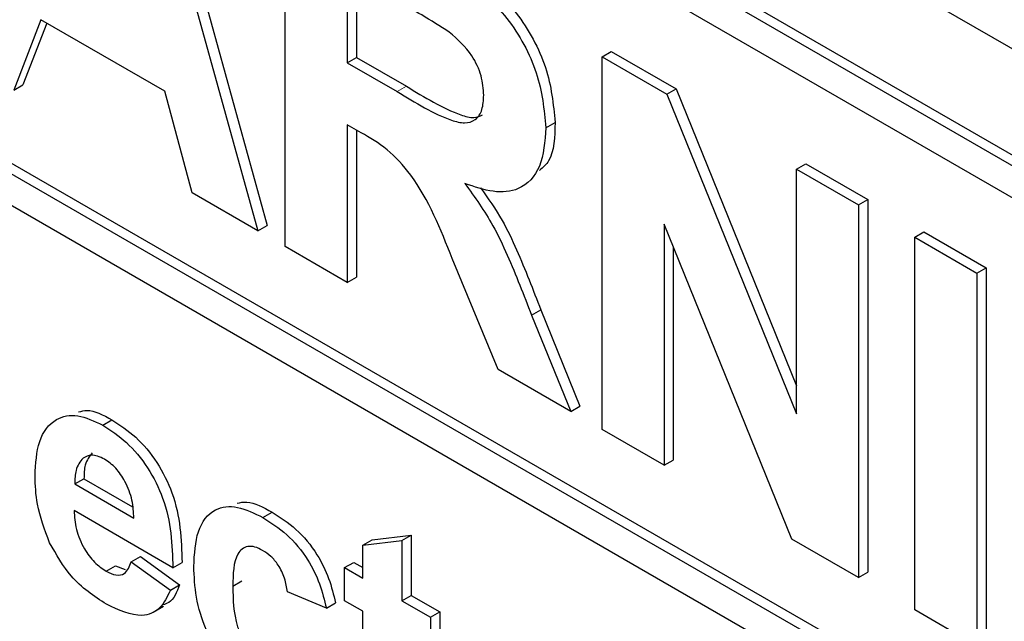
# Paper-space layout 'Blatt2' of a CAD drawing. Header units: millimetres. Extents: x 5 to 418, y 2 to 292.
# Tile 19 of 71: x 130.16 to 132.05, y 150.82 to 151.97. Entities that reach past the tile are written whole.
import ezdxf

# ---------------------------------------------------------------- set-up
doc = ezdxf.new("R2010")
doc.units = ezdxf.units.MM

psp = doc.layouts.new('Blatt2')

# ---------------------------------------------------------------- linework, layer by layer
at = {"color": 7, "linetype": 'Continuous', "lineweight": 25}
for p, q in [((125.2213, 155.8692), (134.1486, 150.7156)), ((134.0867, 150.5268), (125.2479, 155.6293)), ((134.1044, 150.537), (125.2655, 155.6395)), ((134.0867, 150.4655), (127.5106, 154.2618)), ((127.5106, 153.2005), (134.2104, 149.3327)), ((127.5283, 153.2107), (134.2104, 149.3531)), ((134.2104, 149.2715), (127.5106, 153.1392)), ((130.3829, 152.4199), (130.6179, 151.5698)), ((130.4006, 152.4302), (130.6356, 151.58)), ((130.67, 151.5398), (130.67, 152.2542)), ((130.789, 152.0665), (130.789, 151.8924)), ((130.8066, 152.0563), (130.8066, 151.9026)), ((130.2021, 151.9747), (130.1499, 151.84)), ((130.2133, 151.9683), (130.1676, 151.8502)), ((130.4396, 151.8377), (130.2021, 151.9747)), ((131.2773, 151.9037), (131.2949, 151.9139)), ((131.2949, 151.9139), (131.4193, 151.8421)), ((130.789, 151.8924), (130.8066, 151.9026)), ((130.789, 151.8924), (130.8848, 151.8371)), ((130.8066, 151.9026), (130.9024, 151.8473)), ((131.2773, 151.1892), (131.2773, 151.9037)), ((131.2773, 151.9037), (131.4016, 151.8319)), ((130.1499, 151.84), (130.1676, 151.8502)), ((130.4918, 151.6427), (130.4396, 151.8377)), ((131.4016, 151.8319), (131.4193, 151.8421)), ((131.4193, 151.8421), (131.6501, 151.2728)), ((131.4016, 151.8319), (131.6501, 151.219)), ((131.1697, 151.7678), (131.1874, 151.778)), ((130.8156, 151.758), (130.789, 151.7734)), ((130.789, 151.7734), (130.789, 151.4711)), ((130.8066, 151.7632), (130.8066, 151.4813)), ((131.6501, 151.6884), (131.6678, 151.6986)), ((131.6501, 151.6884), (131.7691, 151.6198)), ((131.6501, 151.219), (131.6501, 151.6884)), ((131.6678, 151.6986), (131.7867, 151.63)), ((130.6179, 151.5698), (130.4918, 151.6427)), ((131.7691, 151.6198), (131.7867, 151.63)), ((131.7867, 151.63), (131.7867, 150.9155)), ((131.7691, 151.6198), (131.7691, 150.9053)), ((130.6179, 151.5698), (130.6356, 151.58)), ((131.641, 150.9792), (131.3962, 151.5828)), ((131.3962, 151.5828), (131.3962, 151.1205)), ((131.8766, 151.5577), (131.8943, 151.5679)), ((131.8766, 150.8432), (131.8766, 151.5577)), ((131.8766, 151.5577), (131.9956, 151.489)), ((131.8943, 151.5679), (132.0133, 151.4992)), ((130.789, 151.4711), (130.67, 151.5398)), ((131.4139, 151.5392), (131.4139, 151.1307)), ((131.0782, 151.3041), (130.9902, 151.517)), ((131.9956, 151.489), (132.0133, 151.4992)), ((132.0133, 151.4992), (132.0133, 150.7847)), ((130.789, 151.4711), (130.8066, 151.4813)), ((131.9956, 151.489), (131.9956, 150.7745)), ((131.1423, 151.4085), (131.16, 151.4187)), ((131.1423, 151.4085), (131.2173, 151.2238)), ((131.16, 151.4187), (131.235, 151.234)), ((131.2173, 151.2238), (131.0782, 151.3041)), ((131.2173, 151.2238), (131.235, 151.234)), ((130.3205, 151.1977), (130.3382, 151.2079)), ((131.3962, 151.1205), (131.2773, 151.1892)), ((131.3962, 151.1205), (131.4139, 151.1307)), ((130.2669, 151.0847), (130.2846, 151.0949)), ((130.2669, 151.0847), (130.3803, 151.0192)), ((130.2846, 151.0949), (130.3778, 151.0411)), ((130.4551, 150.9242), (130.2656, 151.0336)), ((130.6275, 151.0205), (130.6452, 151.0307)), ((130.8367, 150.9777), (130.9115, 150.9863)), ((130.8938, 150.9761), (130.9115, 150.9863)), ((130.9115, 150.9863), (130.9115, 150.8711)), ((130.819, 150.9674), (130.8367, 150.9777)), ((130.819, 150.9674), (130.8938, 150.9761)), ((130.819, 150.9041), (130.819, 150.9674)), ((130.8938, 150.9761), (130.8938, 150.8609)), ((131.7691, 150.9053), (131.641, 150.9792)), ((130.3753, 150.9357), (130.393, 150.9459)), ((130.3753, 150.9357), (130.4501, 150.881)), ((130.393, 150.9459), (130.4678, 150.8913)), ((130.4551, 150.9242), (130.4727, 150.9344)), ((130.7841, 150.9243), (130.8018, 150.9345)), ((130.8018, 150.9345), (130.819, 150.9245)), ((130.3273, 150.9174), (130.345, 150.9276)), ((130.345, 150.9276), (130.3636, 150.9205)), ((130.7841, 150.8609), (130.7841, 150.9243)), ((130.7841, 150.9243), (130.819, 150.9041)), ((131.7691, 150.9053), (131.7867, 150.9155)), ((130.4501, 150.881), (130.4678, 150.8913)), ((130.5697, 150.8888), (130.5874, 150.899)), ((130.7492, 150.8465), (130.6745, 150.8782)), ((130.7492, 150.8465), (130.7669, 150.8567)), ((130.819, 150.8408), (130.7841, 150.8609)), ((130.8938, 150.8609), (130.9115, 150.8711)), ((130.8938, 150.8609), (130.9487, 150.8293)), ((130.9115, 150.8711), (130.9664, 150.8395)), ((130.4173, 150.8388), (130.4372, 150.8503)), ((130.819, 150.6954), (130.819, 150.8408)), ((130.9487, 150.8293), (130.9664, 150.8395)), ((130.9664, 150.8395), (130.9664, 150.7761)), ((131.9956, 150.7745), (131.8766, 150.8432)), ((130.9487, 150.8293), (130.9487, 150.7659))]:
    psp.add_line(p, q, dxfattribs=at)
at = {"color": 7, "linetype": 'Continuous', "lineweight": 18}
psp.add_line((130.8848, 151.8371), (130.9024, 151.8473), dxfattribs=at)
at = {"color": 7, "linetype": 'Continuous', "lineweight": 25}
for points, knots in [([(130.9296, 152.1043), (130.9577, 152.0876), (131.0137, 152.0543), (131.0854, 151.9958), (131.129, 151.9279), (131.1613, 151.8547), (131.1663, 151.8025), (131.1697, 151.7678)], [0, 0, 0, 0, 0.251138, 0.50054, 0.625742, 0.751056, 1, 1, 1, 1]), ([(130.9473, 152.1146), (130.9754, 152.0978), (131.0314, 152.0645), (131.103, 152.006), (131.1467, 151.9381), (131.1789, 151.8649), (131.184, 151.8127), (131.1874, 151.778)], [0, 0, 0, 0, 0.251138, 0.50054, 0.625742, 0.751056, 1, 1, 1, 1]), ([(130.9847, 151.9512), (130.967, 151.9623), (130.9355, 151.982), (130.904, 152.0001), (130.8901, 152.0081)], [0, 0, 0, 0, 0.559921, 1, 1, 1, 1]), ([(131.0507, 151.8302), (131.0499, 151.8423), (131.0482, 151.8666), (131.0256, 151.9149), (131.0002, 151.9374), (130.9847, 151.9512)], [0, 0, 0, 0, 0.281083, 0.561283, 1, 1, 1, 1]), ([(130.8848, 151.8371), (130.9198, 151.8155), (130.9636, 151.7886), (131.0146, 151.7748), (131.0358, 151.7814), (131.049, 151.8009), (131.0502, 151.8204), (131.0507, 151.8302)], [0, 0, 0, 0, 0.5009052, 0.6257203, 0.7503636, 0.8750209, 1, 1, 1, 1]), ([(130.9024, 151.8473), (130.9372, 151.8262), (130.9807, 151.7997), (131.0312, 151.7846), (131.0431, 151.7901), (131.0485, 151.7926)], [0, 0, 0, 0, 0.687724, 0.859091, 1, 1, 1, 1]), ([(131.1874, 151.778), (131.1866, 151.75), (131.1855, 151.71), (131.1641, 151.6915), (131.1578, 151.686)], [0, 0, 0, 0, 0.702183, 1, 1, 1, 1]), ([(131.1697, 151.7678), (131.1677, 151.7414), (131.1636, 151.6886), (131.1233, 151.6468), (131.0696, 151.6419), (131.0329, 151.6545), (131.0145, 151.6609)], [0, 0, 0, 0, 0.279943, 0.558972, 0.779185, 1, 1, 1, 1]), ([(130.9902, 151.517), (130.9679, 151.5733), (130.937, 151.6514), (130.8657, 151.7297), (130.8324, 151.7485), (130.8156, 151.758)], [0, 0, 0, 0, 0.560989, 0.779305, 1, 1, 1, 1]), ([(131.0145, 151.6609), (131.0334, 151.6345), (131.0645, 151.591), (131.0962, 151.5234), (131.1201, 151.4661), (131.1349, 151.4277), (131.1423, 151.4085)], [0, 0, 0, 0, 0.339562, 0.559574, 0.779778, 1, 1, 1, 1]), ([(131.0445, 151.6525), (131.0589, 151.6322), (131.0856, 151.5946), (131.1139, 151.5336), (131.1378, 151.4763), (131.1526, 151.4379), (131.16, 151.4187)], [0, 0, 0, 0, 0.283889, 0.522447, 0.761214, 1, 1, 1, 1]), ([(130.1908, 151.1003), (130.1921, 151.1236), (130.1947, 151.1703), (130.226, 151.2111), (130.2714, 151.2208), (130.3041, 151.2054), (130.3205, 151.1977)], [0, 0, 0, 0, 0.280672, 0.559805, 0.779764, 1, 1, 1, 1]), ([(130.2744, 151.2228), (130.2796, 151.2243), (130.2979, 151.2293), (130.3214, 151.2168), (130.3382, 151.2079)], [0, 0, 0, 0, 0.2804842, 1, 1, 1, 1]), ([(130.3205, 151.1977), (130.3359, 151.1875), (130.3668, 151.1673), (130.4084, 151.1172), (130.4513, 151.0306), (130.4535, 150.9681), (130.4551, 150.9242)], [0, 0, 0, 0, 0.187377, 0.3743054, 0.5612627, 1, 1, 1, 1]), ([(130.3382, 151.2079), (130.3536, 151.1978), (130.3844, 151.1775), (130.426, 151.1274), (130.469, 151.0408), (130.4712, 150.9783), (130.4727, 150.9344)], [0, 0, 0, 0, 0.187377, 0.3743054, 0.5612627, 1, 1, 1, 1]), ([(130.3239, 151.1324), (130.315, 151.1364), (130.2991, 151.1434), (130.2878, 151.1372), (130.2828, 151.1344)], [0, 0, 0, 0, 0.558882, 1, 1, 1, 1]), ([(130.3005, 151.1446), (130.2951, 151.1376), (130.2853, 151.1251), (130.2848, 151.1041), (130.2846, 151.0949)], [0, 0, 0, 0, 0.558288, 1, 1, 1, 1]), ([(130.2828, 151.1344), (130.2774, 151.1274), (130.2677, 151.1149), (130.2671, 151.0939), (130.2669, 151.0847)], [0, 0, 0, 0, 0.558288, 1, 1, 1, 1]), ([(130.3803, 151.0192), (130.3796, 151.0305), (130.3784, 151.0529), (130.3657, 151.0875), (130.3461, 151.1167), (130.3313, 151.1272), (130.3239, 151.1324)], [0, 0, 0, 0, 0.280984, 0.560279, 0.780219, 1, 1, 1, 1]), ([(130.2187, 150.9722), (130.2094, 150.9971), (130.1927, 151.0418), (130.1914, 151.0824), (130.1908, 151.1003)], [0, 0, 0, 0, 0.558867, 1, 1, 1, 1]), ([(130.495, 150.9268), (130.4963, 150.9504), (130.4988, 150.9973), (130.5305, 151.039), (130.5779, 151.0449), (130.6109, 151.0286), (130.6275, 151.0205)], [0, 0, 0, 0, 0.280708, 0.559644, 0.779502, 1, 1, 1, 1]), ([(130.578, 151.048), (130.5841, 151.0492), (130.6038, 151.0533), (130.6282, 151.04), (130.6452, 151.0307)], [0, 0, 0, 0, 0.305492, 1, 1, 1, 1]), ([(130.2656, 151.0336), (130.2664, 151.0218), (130.2681, 150.9984), (130.2829, 150.9623), (130.3042, 150.9332), (130.3196, 150.9227), (130.3273, 150.9174)], [0, 0, 0, 0, 0.280703, 0.559813, 0.779807, 1, 1, 1, 1]), ([(130.6452, 151.0307), (130.6606, 151.0208), (130.6914, 151.0012), (130.7307, 150.9543), (130.7552, 150.9033), (130.763, 150.8723), (130.7669, 150.8567)], [0, 0, 0, 0, 0.280458, 0.559337, 0.779385, 1, 1, 1, 1]), ([(130.6275, 151.0205), (130.6429, 151.0106), (130.6738, 150.991), (130.713, 150.9441), (130.7376, 150.8931), (130.7453, 150.8621), (130.7492, 150.8465)], [0, 0, 0, 0, 0.280458, 0.559337, 0.779385, 1, 1, 1, 1]), ([(130.3275, 150.854), (130.3037, 150.8697), (130.2612, 150.8977), (130.2317, 150.9494), (130.2187, 150.9722)], [0, 0, 0, 0, 0.560393, 1, 1, 1, 1]), ([(130.6269, 150.9575), (130.6219, 150.96), (130.612, 150.965), (130.5982, 150.9658), (130.587, 150.9608), (130.5709, 150.9408), (130.5703, 150.9119), (130.5697, 150.8888)], [0, 0, 0, 0, 0.125318, 0.250541, 0.3758, 0.501064, 1, 1, 1, 1]), ([(130.6745, 150.8782), (130.6731, 150.8867), (130.6703, 150.9036), (130.6585, 150.9283), (130.6428, 150.9471), (130.6322, 150.954), (130.6269, 150.9575)], [0, 0, 0, 0, 0.280561, 0.559647, 0.779606, 1, 1, 1, 1]), ([(130.3273, 150.9174), (130.3337, 150.9143), (130.3463, 150.9082), (130.3661, 150.9121), (130.3718, 150.9268), (130.3753, 150.9357)], [0, 0, 0, 0, 0.280683, 0.56053, 1, 1, 1, 1]), ([(130.6269, 150.6811), (130.6059, 150.6956), (130.5639, 150.7246), (130.5184, 150.7986), (130.4975, 150.8685), (130.4958, 150.9074), (130.495, 150.9268)], [0, 0, 0, 0, 0.279705, 0.558484, 0.778933, 1, 1, 1, 1]), ([(130.4678, 150.8913), (130.4625, 150.8776), (130.4554, 150.8594), (130.4397, 150.8541), (130.4359, 150.8528)], [0, 0, 0, 0, 0.753374, 1, 1, 1, 1]), ([(130.4501, 150.881), (130.4441, 150.8686), (130.4322, 150.8436), (130.3902, 150.8253), (130.3512, 150.8431), (130.3275, 150.854)], [0, 0, 0, 0, 0.281014, 0.561318, 1, 1, 1, 1]), ([(130.5697, 150.8888), (130.5702, 150.8635), (130.5708, 150.8319), (130.5864, 150.7904), (130.5979, 150.7708), (130.6125, 150.754), (130.6232, 150.747), (130.6285, 150.7435)], [0, 0, 0, 0, 0.499315, 0.62455, 0.749762, 0.874783, 1, 1, 1, 1])]:
    psp.add_open_spline(points, degree=3, knots=knots, dxfattribs=at)

doc.saveas('drawing.dxf')
